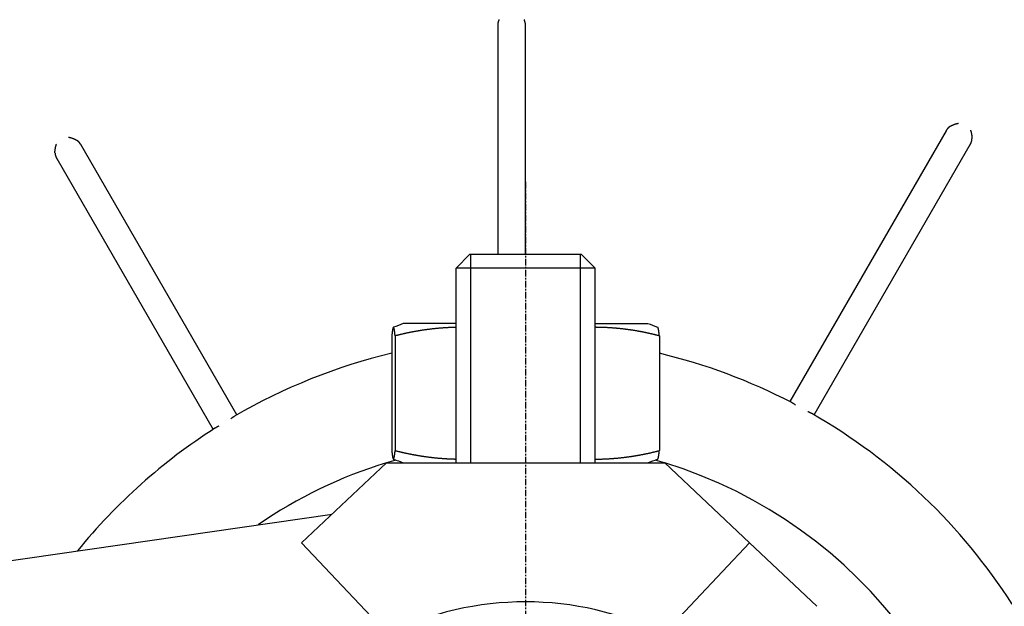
# Model space of a CAD drawing. Extents: x 553 to 1147, y -554 to 286.
# Tile 6 of 49: x 859 to 930, y -316 to -274. Entities that reach past the tile are written whole.
import ezdxf

# ---------------------------------------------------------------- set-up
doc = ezdxf.new("R2010")
doc.units = 0
doc.header["$LTSCALE"] = 2
doc.linetypes.add('CHAIN', pattern=[0.3543, 0.2362, -0.0295, 0.0591, -0.0295])
for name, color, linetype in [('AXE_DE_CONSTRUCTION__ISO_', 7, 'CHAIN'), ('ETROIT_VISIBLE__ISO_', 7, 'CONTINUOUS'), ('VISIBLE__ISO_', 7, 'CONTINUOUS')]:
    doc.layers.add(name, color=color, linetype=linetype)

msp = doc.modelspace()

# ---------------------------------------------------------------- linework, layer by layer
at = {"layer": 'AXE_DE_CONSTRUCTION__ISO_', "linetype": 'CHAIN'}
msp.add_line((895.637, -285.585), (895.637, -407.201), dxfattribs=at)
at = {"layer": 'ETROIT_VISIBLE__ISO_'}
for p, q in [((891.693, -290.782), (891.691, -305.782)), ((899.591, -305.783), (899.593, -290.783))]:
    msp.add_line(p, q, dxfattribs=at)
at = {"layer": 'VISIBLE__ISO_'}
for p, q in [((893.637, -274.341), (893.637, -290.782)), ((895.637, -290.783), (895.637, -274.341)), ((925.875, -281.907), (914.63, -301.384)), ((874.887, -302.343), (863.666, -282.907)), ((916.387, -302.343), (927.608, -282.907)), ((861.934, -283.907), (873.179, -303.384)), ((891.643, -290.782), (890.643, -291.782)), ((891.643, -290.782), (899.643, -290.783)), ((899.643, -290.783), (900.643, -291.783)), ((890.641, -305.782), (890.643, -291.782)), ((900.643, -291.783), (890.643, -291.782)), ((900.643, -291.783), (890.643, -291.782)), ((900.641, -305.783), (900.643, -291.783)), ((890.642, -295.782), (886.853, -295.782)), ((904.431, -295.784), (900.642, -295.783)), ((886.024, -296.658), (886.023, -304.904)), ((886.264, -296.658), (886.263, -304.904)), ((905.26, -296.661), (905.259, -304.907)), ((879.542, -311.535), (885.641, -305.781)), ((885.641, -305.781), (905.641, -305.784)), ((905.641, -305.784), (911.738, -311.539)), ((808.323, -320.067), (881.727, -309.474)), ((879.542, -311.535), (885.722, -318.085)), ((905.557, -318.088), (911.738, -311.539)), ((911.738, -311.539), (916.573, -316.103))]:
    msp.add_line(p, q, dxfattribs=at)
at = {"layer": 'VISIBLE__ISO_', "flags": 128}
for points in [[(926.165, -281.596), (926.186, -281.582), (926.208, -281.569), (926.231, -281.557), (926.254, -281.544), (926.278, -281.532), (926.302, -281.521), (926.327, -281.51), (926.352, -281.499), (926.377, -281.489), (926.403, -281.479), (926.429, -281.469), (926.455, -281.459), (926.481, -281.45), (926.507, -281.441), (926.534, -281.433), (926.56, -281.424), (926.586, -281.416), (926.613, -281.408), (926.639, -281.401), (926.665, -281.393), (926.69, -281.386), (926.716, -281.379), (926.741, -281.372), (926.766, -281.366)], [(862.776, -282.366), (862.8, -282.372), (862.825, -282.379), (862.851, -282.386), (862.877, -282.393), (862.903, -282.401), (862.929, -282.408), (862.955, -282.416), (862.981, -282.424), (863.008, -282.433), (863.034, -282.441), (863.06, -282.45), (863.086, -282.459), (863.113, -282.469), (863.138, -282.479), (863.164, -282.489), (863.189, -282.499), (863.214, -282.51), (863.239, -282.521), (863.263, -282.532), (863.287, -282.544), (863.31, -282.557), (863.333, -282.569), (863.355, -282.582), (863.376, -282.596)], [(927.632, -281.866), (927.638, -281.89), (927.645, -281.916), (927.652, -281.941), (927.658, -281.967), (927.665, -281.993), (927.671, -282.02), (927.677, -282.046), (927.684, -282.073), (927.69, -282.1), (927.695, -282.127), (927.701, -282.154), (927.706, -282.182), (927.711, -282.209), (927.715, -282.236), (927.719, -282.264), (927.723, -282.291), (927.726, -282.318), (927.729, -282.345), (927.731, -282.371), (927.733, -282.398), (927.734, -282.424), (927.734, -282.45), (927.734, -282.476), (927.733, -282.501)], [(861.809, -283.501), (861.808, -283.476), (861.807, -283.45), (861.808, -283.424), (861.809, -283.398), (861.81, -283.371), (861.812, -283.345), (861.815, -283.318), (861.818, -283.291), (861.822, -283.264), (861.826, -283.236), (861.83, -283.209), (861.835, -283.182), (861.84, -283.154), (861.846, -283.127), (861.852, -283.1), (861.858, -283.073), (861.864, -283.046), (861.87, -283.02), (861.876, -282.993), (861.883, -282.967), (861.89, -282.941), (861.896, -282.916), (861.903, -282.89), (861.91, -282.866)], [(915.044, -301.632), (915.034, -301.625), (915.023, -301.617), (915.012, -301.609), (915.001, -301.601), (914.99, -301.593), (914.979, -301.585), (914.967, -301.578), (914.956, -301.57), (914.944, -301.562), (914.932, -301.554), (914.92, -301.546), (914.908, -301.538), (914.897, -301.531), (914.885, -301.523), (914.873, -301.516), (914.861, -301.508), (914.849, -301.501), (914.838, -301.494), (914.826, -301.487), (914.815, -301.481), (914.803, -301.474), (914.792, -301.468), (914.781, -301.462), (914.771, -301.457)], [(916.222, -302.248), (916.212, -302.242), (916.202, -302.237), (916.191, -302.231), (916.18, -302.225), (916.169, -302.219), (916.158, -302.214), (916.147, -302.208), (916.135, -302.202), (916.123, -302.196), (916.111, -302.19), (916.099, -302.185), (916.087, -302.179), (916.075, -302.173), (916.062, -302.167), (916.05, -302.162), (916.037, -302.156), (916.024, -302.151), (916.011, -302.145), (915.999, -302.14), (915.986, -302.134), (915.973, -302.129), (915.96, -302.124), (915.947, -302.118), (915.935, -302.113)], [(874.723, -302.438), (874.713, -302.444), (874.702, -302.45), (874.692, -302.456), (874.682, -302.463), (874.671, -302.469), (874.661, -302.476), (874.65, -302.483), (874.639, -302.49), (874.628, -302.497), (874.617, -302.505), (874.606, -302.513), (874.595, -302.52), (874.584, -302.528), (874.573, -302.536), (874.562, -302.544), (874.55, -302.552), (874.539, -302.56), (874.528, -302.569), (874.517, -302.577), (874.506, -302.585), (874.495, -302.594), (874.484, -302.602), (874.473, -302.611), (874.462, -302.619)], [(873.6, -303.15), (873.588, -303.155), (873.576, -303.161), (873.564, -303.166), (873.552, -303.172), (873.54, -303.177), (873.527, -303.183), (873.514, -303.189), (873.502, -303.195), (873.489, -303.202), (873.476, -303.208), (873.464, -303.214), (873.451, -303.221), (873.438, -303.227), (873.426, -303.234), (873.414, -303.24), (873.401, -303.247), (873.389, -303.253), (873.377, -303.26), (873.366, -303.267), (873.354, -303.273), (873.343, -303.28), (873.332, -303.286), (873.322, -303.293), (873.311, -303.299)]]:
    msp.add_lwpolyline(points, dxfattribs=at)
at = {"layer": 'VISIBLE__ISO_'}
for points in [[(893.731, -273.927, 0), (893.73, -273.929, 0), (893.729, -273.932, 0), (893.727, -273.935, 0), (893.726, -273.938, 0), (893.724, -273.941, 0), (893.723, -273.944, 0), (893.722, -273.946, 0), (893.72, -273.949, 0), (893.719, -273.952, 0), (893.718, -273.955, 0), (893.716, -273.958, 0), (893.715, -273.961, 0), (893.714, -273.964, 0), (893.712, -273.967, 0), (893.711, -273.97, 0), (893.71, -273.973, 0), (893.708, -273.976, 0), (893.707, -273.979, 0), (893.706, -273.982, 0), (893.705, -273.985, 0), (893.704, -273.988, 0), (893.702, -273.991, 0), (893.701, -273.994, 0), (893.7, -273.997, 0), (893.699, -274, 0), (893.698, -274.003, 0), (893.696, -274.006, 0), (893.695, -274.009, 0), (893.694, -274.012, 0), (893.693, -274.015, 0), (893.692, -274.018, 0), (893.691, -274.021, 0), (893.69, -274.024, 0), (893.689, -274.027, 0), (893.687, -274.03, 0), (893.686, -274.033, 0), (893.685, -274.036, 0), (893.684, -274.04, 0), (893.683, -274.043, 0), (893.682, -274.046, 0), (893.681, -274.049, 0), (893.68, -274.052, 0), (893.679, -274.055, 0), (893.678, -274.058, 0), (893.677, -274.062, 0), (893.676, -274.065, 0), (893.675, -274.068, 0), (893.674, -274.071, 0), (893.673, -274.074, 0), (893.673, -274.078, 0), (893.672, -274.081, 0), (893.671, -274.084, 0), (893.67, -274.087, 0), (893.669, -274.09, 0), (893.668, -274.094, 0), (893.667, -274.097, 0), (893.666, -274.1, 0), (893.666, -274.103, 0), (893.665, -274.107, 0), (893.664, -274.11, 0), (893.663, -274.113, 0), (893.662, -274.117, 0), (893.662, -274.12, 0), (893.661, -274.123, 0), (893.66, -274.126, 0), (893.659, -274.13, 0), (893.659, -274.133, 0), (893.658, -274.136, 0), (893.657, -274.14, 0), (893.657, -274.143, 0), (893.656, -274.146, 0), (893.655, -274.15, 0), (893.655, -274.153, 0), (893.654, -274.156, 0), (893.653, -274.16, 0), (893.653, -274.163, 0), (893.652, -274.166, 0), (893.651, -274.17, 0), (893.651, -274.173, 0), (893.65, -274.176, 0), (893.65, -274.18, 0), (893.649, -274.183, 0), (893.649, -274.186, 0), (893.648, -274.19, 0), (893.648, -274.193, 0), (893.647, -274.197, 0), (893.647, -274.2, 0), (893.646, -274.203, 0), (893.646, -274.207, 0), (893.645, -274.21, 0), (893.645, -274.214, 0), (893.644, -274.217, 0), (893.644, -274.22, 0), (893.644, -274.224, 0), (893.643, -274.227, 0), (893.643, -274.231, 0), (893.642, -274.234, 0), (893.642, -274.237, 0), (893.642, -274.241, 0), (893.641, -274.244, 0), (893.641, -274.248, 0), (893.641, -274.251, 0), (893.64, -274.255, 0), (893.64, -274.258, 0), (893.64, -274.261, 0), (893.64, -274.265, 0), (893.639, -274.268, 0), (893.639, -274.272, 0), (893.639, -274.275, 0), (893.639, -274.279, 0), (893.638, -274.282, 0), (893.638, -274.286, 0), (893.638, -274.289, 0), (893.638, -274.292, 0), (893.638, -274.296, 0), (893.637, -274.299, 0), (893.637, -274.303, 0), (893.637, -274.306, 0), (893.637, -274.31, 0), (893.637, -274.313, 0), (893.637, -274.317, 0), (893.637, -274.32, 0), (893.637, -274.324, 0), (893.637, -274.327, 0), (893.637, -274.33, 0), (893.637, -274.334, 0), (893.637, -274.337, 0), (893.637, -274.341, 0)], [(895.637, -274.341, 0), (895.637, -274.337, 0), (895.637, -274.334, 0), (895.637, -274.33, 0), (895.637, -274.327, 0), (895.636, -274.324, 0), (895.636, -274.32, 0), (895.636, -274.317, 0), (895.636, -274.313, 0), (895.636, -274.31, 0), (895.636, -274.306, 0), (895.636, -274.303, 0), (895.636, -274.299, 0), (895.636, -274.296, 0), (895.635, -274.292, 0), (895.635, -274.289, 0), (895.635, -274.286, 0), (895.635, -274.282, 0), (895.635, -274.279, 0), (895.634, -274.275, 0), (895.634, -274.272, 0), (895.634, -274.268, 0), (895.634, -274.265, 0), (895.633, -274.261, 0), (895.633, -274.258, 0), (895.633, -274.255, 0), (895.633, -274.251, 0), (895.632, -274.248, 0), (895.632, -274.244, 0), (895.632, -274.241, 0), (895.631, -274.237, 0), (895.631, -274.234, 0), (895.631, -274.231, 0), (895.63, -274.227, 0), (895.63, -274.224, 0), (895.629, -274.22, 0), (895.629, -274.217, 0), (895.628, -274.214, 0), (895.628, -274.21, 0), (895.628, -274.207, 0), (895.627, -274.203, 0), (895.627, -274.2, 0), (895.626, -274.197, 0), (895.626, -274.193, 0), (895.625, -274.19, 0), (895.625, -274.186, 0), (895.624, -274.183, 0), (895.623, -274.18, 0), (895.623, -274.176, 0), (895.622, -274.173, 0), (895.622, -274.17, 0), (895.621, -274.166, 0), (895.621, -274.163, 0), (895.62, -274.16, 0), (895.619, -274.156, 0), (895.619, -274.153, 0), (895.618, -274.15, 0), (895.617, -274.146, 0), (895.617, -274.143, 0), (895.616, -274.14, 0), (895.615, -274.136, 0), (895.615, -274.133, 0), (895.614, -274.13, 0), (895.613, -274.126, 0), (895.612, -274.123, 0), (895.612, -274.12, 0), (895.611, -274.117, 0), (895.61, -274.113, 0), (895.609, -274.11, 0), (895.608, -274.107, 0), (895.608, -274.103, 0), (895.607, -274.1, 0), (895.606, -274.097, 0), (895.605, -274.094, 0), (895.604, -274.09, 0), (895.603, -274.087, 0), (895.602, -274.084, 0), (895.602, -274.081, 0), (895.601, -274.078, 0), (895.6, -274.074, 0), (895.599, -274.071, 0), (895.598, -274.068, 0), (895.597, -274.065, 0), (895.596, -274.062, 0), (895.595, -274.058, 0), (895.594, -274.055, 0), (895.593, -274.052, 0), (895.592, -274.049, 0), (895.591, -274.046, 0), (895.59, -274.043, 0), (895.589, -274.04, 0), (895.588, -274.036, 0), (895.587, -274.033, 0), (895.586, -274.03, 0), (895.585, -274.027, 0), (895.584, -274.024, 0), (895.583, -274.021, 0), (895.581, -274.018, 0), (895.58, -274.015, 0), (895.579, -274.012, 0), (895.578, -274.009, 0), (895.577, -274.006, 0), (895.576, -274.003, 0), (895.575, -274, 0), (895.573, -273.997, 0), (895.572, -273.994, 0), (895.571, -273.991, 0), (895.57, -273.988, 0), (895.569, -273.985, 0), (895.567, -273.982, 0), (895.566, -273.979, 0), (895.565, -273.976, 0), (895.564, -273.973, 0), (895.562, -273.97, 0), (895.561, -273.967, 0), (895.56, -273.964, 0), (895.558, -273.961, 0), (895.557, -273.958, 0), (895.556, -273.955, 0), (895.554, -273.952, 0), (895.553, -273.949, 0), (895.552, -273.946, 0), (895.55, -273.944, 0), (895.549, -273.941, 0), (895.548, -273.938, 0), (895.546, -273.935, 0), (895.545, -273.932, 0), (895.543, -273.929, 0), (895.542, -273.927, 0)], [(926.165, -281.596, 0), (926.162, -281.598, 0), (926.159, -281.599, 0), (926.157, -281.601, 0), (926.154, -281.603, 0), (926.152, -281.605, 0), (926.149, -281.607, 0), (926.146, -281.608, 0), (926.144, -281.61, 0), (926.141, -281.612, 0), (926.138, -281.614, 0), (926.136, -281.616, 0), (926.133, -281.618, 0), (926.131, -281.619, 0), (926.128, -281.621, 0), (926.125, -281.623, 0), (926.123, -281.625, 0), (926.12, -281.627, 0), (926.118, -281.629, 0), (926.115, -281.631, 0), (926.113, -281.633, 0), (926.11, -281.635, 0), (926.108, -281.637, 0), (926.105, -281.639, 0), (926.102, -281.641, 0), (926.1, -281.643, 0), (926.097, -281.645, 0), (926.095, -281.647, 0), (926.092, -281.649, 0), (926.09, -281.651, 0), (926.087, -281.653, 0), (926.085, -281.655, 0), (926.082, -281.657, 0), (926.08, -281.66, 0), (926.077, -281.662, 0), (926.075, -281.664, 0), (926.072, -281.666, 0), (926.07, -281.668, 0), (926.067, -281.67, 0), (926.065, -281.673, 0), (926.062, -281.675, 0), (926.06, -281.677, 0), (926.058, -281.679, 0), (926.055, -281.681, 0), (926.053, -281.684, 0), (926.05, -281.686, 0), (926.048, -281.688, 0), (926.045, -281.69, 0), (926.043, -281.693, 0), (926.041, -281.695, 0), (926.038, -281.697, 0), (926.036, -281.7, 0), (926.033, -281.702, 0), (926.031, -281.704, 0), (926.029, -281.707, 0), (926.026, -281.709, 0), (926.024, -281.712, 0), (926.022, -281.714, 0), (926.019, -281.716, 0), (926.017, -281.719, 0), (926.015, -281.721, 0), (926.012, -281.724, 0), (926.01, -281.726, 0), (926.008, -281.729, 0), (926.005, -281.731, 0), (926.003, -281.733, 0), (926.001, -281.736, 0), (925.998, -281.738, 0), (925.996, -281.741, 0), (925.994, -281.743, 0), (925.992, -281.746, 0), (925.989, -281.749, 0), (925.987, -281.751, 0), (925.985, -281.754, 0), (925.983, -281.756, 0), (925.981, -281.759, 0), (925.978, -281.761, 0), (925.976, -281.764, 0), (925.974, -281.767, 0), (925.972, -281.769, 0), (925.97, -281.772, 0), (925.967, -281.774, 0), (925.965, -281.777, 0), (925.963, -281.78, 0), (925.961, -281.782, 0), (925.959, -281.785, 0), (925.957, -281.788, 0), (925.955, -281.79, 0), (925.952, -281.793, 0), (925.95, -281.796, 0), (925.948, -281.799, 0), (925.946, -281.801, 0), (925.944, -281.804, 0), (925.942, -281.807, 0), (925.94, -281.809, 0), (925.938, -281.812, 0), (925.936, -281.815, 0), (925.934, -281.818, 0), (925.932, -281.821, 0), (925.93, -281.823, 0), (925.928, -281.826, 0), (925.926, -281.829, 0), (925.924, -281.832, 0), (925.922, -281.835, 0), (925.92, -281.837, 0), (925.918, -281.84, 0), (925.916, -281.843, 0), (925.914, -281.846, 0), (925.912, -281.849, 0), (925.91, -281.852, 0), (925.908, -281.855, 0), (925.906, -281.857, 0), (925.904, -281.86, 0), (925.903, -281.863, 0), (925.901, -281.866, 0), (925.899, -281.869, 0), (925.897, -281.872, 0), (925.895, -281.875, 0), (925.893, -281.878, 0), (925.891, -281.881, 0), (925.89, -281.884, 0), (925.888, -281.887, 0), (925.886, -281.89, 0), (925.884, -281.892, 0), (925.882, -281.895, 0), (925.881, -281.898, 0), (925.879, -281.901, 0), (925.877, -281.904, 0), (925.875, -281.907, 0)], [(863.666, -282.907, 0), (863.664, -282.904, 0), (863.662, -282.901, 0), (863.66, -282.898, 0), (863.659, -282.895, 0), (863.657, -282.892, 0), (863.655, -282.89, 0), (863.653, -282.887, 0), (863.652, -282.884, 0), (863.65, -282.881, 0), (863.648, -282.878, 0), (863.646, -282.875, 0), (863.644, -282.872, 0), (863.642, -282.869, 0), (863.641, -282.866, 0), (863.639, -282.863, 0), (863.637, -282.86, 0), (863.635, -282.857, 0), (863.633, -282.855, 0), (863.631, -282.852, 0), (863.629, -282.849, 0), (863.627, -282.846, 0), (863.625, -282.843, 0), (863.623, -282.84, 0), (863.621, -282.837, 0), (863.619, -282.835, 0), (863.617, -282.832, 0), (863.615, -282.829, 0), (863.613, -282.826, 0), (863.611, -282.823, 0), (863.609, -282.821, 0), (863.607, -282.818, 0), (863.605, -282.815, 0), (863.603, -282.812, 0), (863.601, -282.809, 0), (863.599, -282.807, 0), (863.597, -282.804, 0), (863.595, -282.801, 0), (863.593, -282.799, 0), (863.591, -282.796, 0), (863.589, -282.793, 0), (863.587, -282.79, 0), (863.585, -282.788, 0), (863.582, -282.785, 0), (863.58, -282.782, 0), (863.578, -282.78, 0), (863.576, -282.777, 0), (863.574, -282.774, 0), (863.572, -282.772, 0), (863.569, -282.769, 0), (863.567, -282.767, 0), (863.565, -282.764, 0), (863.563, -282.761, 0), (863.561, -282.759, 0), (863.558, -282.756, 0), (863.556, -282.754, 0), (863.554, -282.751, 0), (863.552, -282.749, 0), (863.549, -282.746, 0), (863.547, -282.743, 0), (863.545, -282.741, 0), (863.543, -282.738, 0), (863.54, -282.736, 0), (863.538, -282.733, 0), (863.536, -282.731, 0), (863.534, -282.729, 0), (863.531, -282.726, 0), (863.529, -282.724, 0), (863.527, -282.721, 0), (863.524, -282.719, 0), (863.522, -282.716, 0), (863.52, -282.714, 0), (863.517, -282.712, 0), (863.515, -282.709, 0), (863.513, -282.707, 0), (863.51, -282.704, 0), (863.508, -282.702, 0), (863.505, -282.7, 0), (863.503, -282.697, 0), (863.501, -282.695, 0), (863.498, -282.693, 0), (863.496, -282.69, 0), (863.493, -282.688, 0), (863.491, -282.686, 0), (863.489, -282.684, 0), (863.486, -282.681, 0), (863.484, -282.679, 0), (863.481, -282.677, 0), (863.479, -282.675, 0), (863.476, -282.673, 0), (863.474, -282.67, 0), (863.471, -282.668, 0), (863.469, -282.666, 0), (863.466, -282.664, 0), (863.464, -282.662, 0), (863.461, -282.66, 0), (863.459, -282.657, 0), (863.456, -282.655, 0), (863.454, -282.653, 0), (863.451, -282.651, 0), (863.449, -282.649, 0), (863.446, -282.647, 0), (863.444, -282.645, 0), (863.441, -282.643, 0), (863.439, -282.641, 0), (863.436, -282.639, 0), (863.434, -282.637, 0), (863.431, -282.635, 0), (863.429, -282.633, 0), (863.426, -282.631, 0), (863.423, -282.629, 0), (863.421, -282.627, 0), (863.418, -282.625, 0), (863.416, -282.623, 0), (863.413, -282.621, 0), (863.411, -282.619, 0), (863.408, -282.618, 0), (863.405, -282.616, 0), (863.403, -282.614, 0), (863.4, -282.612, 0), (863.398, -282.61, 0), (863.395, -282.608, 0), (863.392, -282.607, 0), (863.39, -282.605, 0), (863.387, -282.603, 0), (863.384, -282.601, 0), (863.382, -282.599, 0), (863.379, -282.598, 0), (863.377, -282.596, 0)], [(927.608, -282.907, 0), (927.609, -282.904, 0), (927.611, -282.901, 0), (927.613, -282.898, 0), (927.614, -282.895, 0), (927.616, -282.892, 0), (927.618, -282.889, 0), (927.619, -282.886, 0), (927.621, -282.883, 0), (927.623, -282.88, 0), (927.624, -282.877, 0), (927.626, -282.874, 0), (927.628, -282.871, 0), (927.629, -282.868, 0), (927.631, -282.865, 0), (927.632, -282.862, 0), (927.634, -282.859, 0), (927.635, -282.856, 0), (927.637, -282.853, 0), (927.638, -282.849, 0), (927.64, -282.846, 0), (927.641, -282.843, 0), (927.643, -282.84, 0), (927.644, -282.837, 0), (927.646, -282.834, 0), (927.647, -282.831, 0), (927.649, -282.828, 0), (927.65, -282.825, 0), (927.652, -282.821, 0), (927.653, -282.818, 0), (927.655, -282.815, 0), (927.656, -282.812, 0), (927.657, -282.809, 0), (927.659, -282.806, 0), (927.66, -282.803, 0), (927.661, -282.799, 0), (927.663, -282.796, 0), (927.664, -282.793, 0), (927.665, -282.79, 0), (927.667, -282.787, 0), (927.668, -282.784, 0), (927.669, -282.78, 0), (927.671, -282.777, 0), (927.672, -282.774, 0), (927.673, -282.771, 0), (927.674, -282.768, 0), (927.675, -282.765, 0), (927.677, -282.761, 0), (927.678, -282.758, 0), (927.679, -282.755, 0), (927.68, -282.752, 0), (927.681, -282.749, 0), (927.683, -282.745, 0), (927.684, -282.742, 0), (927.685, -282.739, 0), (927.686, -282.736, 0), (927.687, -282.732, 0), (927.688, -282.729, 0), (927.689, -282.726, 0), (927.69, -282.723, 0), (927.691, -282.72, 0), (927.692, -282.716, 0), (927.693, -282.713, 0), (927.694, -282.71, 0), (927.695, -282.707, 0), (927.696, -282.703, 0), (927.697, -282.7, 0), (927.698, -282.697, 0), (927.699, -282.694, 0), (927.7, -282.691, 0), (927.701, -282.687, 0), (927.702, -282.684, 0), (927.703, -282.681, 0), (927.704, -282.678, 0), (927.705, -282.674, 0), (927.706, -282.671, 0), (927.706, -282.668, 0), (927.707, -282.665, 0), (927.708, -282.661, 0), (927.709, -282.658, 0), (927.71, -282.655, 0), (927.71, -282.652, 0), (927.711, -282.649, 0), (927.712, -282.645, 0), (927.713, -282.642, 0), (927.713, -282.639, 0), (927.714, -282.636, 0), (927.715, -282.632, 0), (927.716, -282.629, 0), (927.716, -282.626, 0), (927.717, -282.623, 0), (927.718, -282.619, 0), (927.718, -282.616, 0), (927.719, -282.613, 0), (927.719, -282.61, 0), (927.72, -282.607, 0), (927.721, -282.603, 0), (927.721, -282.6, 0), (927.722, -282.597, 0), (927.722, -282.594, 0), (927.723, -282.59, 0), (927.723, -282.587, 0), (927.724, -282.584, 0), (927.724, -282.581, 0), (927.725, -282.578, 0), (927.725, -282.574, 0), (927.726, -282.571, 0), (927.726, -282.568, 0), (927.727, -282.565, 0), (927.727, -282.562, 0), (927.728, -282.558, 0), (927.728, -282.555, 0), (927.728, -282.552, 0), (927.729, -282.549, 0), (927.729, -282.546, 0), (927.729, -282.542, 0), (927.73, -282.539, 0), (927.73, -282.536, 0), (927.73, -282.533, 0), (927.731, -282.53, 0), (927.731, -282.527, 0), (927.731, -282.523, 0), (927.731, -282.52, 0), (927.732, -282.517, 0), (927.732, -282.514, 0), (927.732, -282.511, 0), (927.732, -282.508, 0), (927.732, -282.504, 0), (927.733, -282.501, 0)], [(861.809, -283.501, 0), (861.809, -283.504, 0), (861.809, -283.508, 0), (861.809, -283.511, 0), (861.809, -283.514, 0), (861.81, -283.517, 0), (861.81, -283.52, 0), (861.81, -283.523, 0), (861.81, -283.527, 0), (861.811, -283.53, 0), (861.811, -283.533, 0), (861.811, -283.536, 0), (861.812, -283.539, 0), (861.812, -283.542, 0), (861.812, -283.546, 0), (861.813, -283.549, 0), (861.813, -283.552, 0), (861.813, -283.555, 0), (861.814, -283.558, 0), (861.814, -283.562, 0), (861.814, -283.565, 0), (861.815, -283.568, 0), (861.815, -283.571, 0), (861.816, -283.574, 0), (861.816, -283.578, 0), (861.817, -283.581, 0), (861.817, -283.584, 0), (861.818, -283.587, 0), (861.818, -283.59, 0), (861.819, -283.594, 0), (861.819, -283.597, 0), (861.82, -283.6, 0), (861.821, -283.603, 0), (861.821, -283.607, 0), (861.822, -283.61, 0), (861.822, -283.613, 0), (861.823, -283.616, 0), (861.824, -283.619, 0), (861.824, -283.623, 0), (861.825, -283.626, 0), (861.826, -283.629, 0), (861.826, -283.632, 0), (861.827, -283.636, 0), (861.828, -283.639, 0), (861.829, -283.642, 0), (861.829, -283.645, 0), (861.83, -283.649, 0), (861.831, -283.652, 0), (861.832, -283.655, 0), (861.832, -283.658, 0), (861.833, -283.661, 0), (861.834, -283.665, 0), (861.835, -283.668, 0), (861.836, -283.671, 0), (861.837, -283.674, 0), (861.837, -283.678, 0), (861.838, -283.681, 0), (861.839, -283.684, 0), (861.84, -283.687, 0), (861.841, -283.691, 0), (861.842, -283.694, 0), (861.843, -283.697, 0), (861.844, -283.7, 0), (861.845, -283.703, 0), (861.846, -283.707, 0), (861.847, -283.71, 0), (861.848, -283.713, 0), (861.849, -283.716, 0), (861.85, -283.72, 0), (861.851, -283.723, 0), (861.852, -283.726, 0), (861.853, -283.729, 0), (861.854, -283.732, 0), (861.855, -283.736, 0), (861.856, -283.739, 0), (861.858, -283.742, 0), (861.859, -283.745, 0), (861.86, -283.749, 0), (861.861, -283.752, 0), (861.862, -283.755, 0), (861.863, -283.758, 0), (861.865, -283.761, 0), (861.866, -283.765, 0), (861.867, -283.768, 0), (861.868, -283.771, 0), (861.869, -283.774, 0), (861.871, -283.777, 0), (861.872, -283.78, 0), (861.873, -283.784, 0), (861.874, -283.787, 0), (861.876, -283.79, 0), (861.877, -283.793, 0), (861.878, -283.796, 0), (861.88, -283.799, 0), (861.881, -283.803, 0), (861.882, -283.806, 0), (861.884, -283.809, 0), (861.885, -283.812, 0), (861.887, -283.815, 0), (861.888, -283.818, 0), (861.889, -283.821, 0), (861.891, -283.825, 0), (861.892, -283.828, 0), (861.894, -283.831, 0), (861.895, -283.834, 0), (861.897, -283.837, 0), (861.898, -283.84, 0), (861.9, -283.843, 0), (861.901, -283.846, 0), (861.903, -283.849, 0), (861.904, -283.853, 0), (861.906, -283.856, 0), (861.907, -283.859, 0), (861.909, -283.862, 0), (861.91, -283.865, 0), (861.912, -283.868, 0), (861.914, -283.871, 0), (861.915, -283.874, 0), (861.917, -283.877, 0), (861.919, -283.88, 0), (861.92, -283.883, 0), (861.922, -283.886, 0), (861.923, -283.889, 0), (861.925, -283.892, 0), (861.927, -283.895, 0), (861.929, -283.898, 0), (861.93, -283.901, 0), (861.932, -283.904, 0), (861.934, -283.907, 0)], [(886.264, -296.658, 0), (886.263, -296.639, 0), (886.261, -296.621, 0), (886.259, -296.602, 0), (886.257, -296.584, 0), (886.255, -296.566, 0), (886.253, -296.549, 0), (886.251, -296.532, 0), (886.25, -296.515, 0), (886.248, -296.498, 0), (886.246, -296.482, 0), (886.244, -296.466, 0), (886.242, -296.45, 0), (886.24, -296.434, 0), (886.238, -296.419, 0), (886.237, -296.404, 0), (886.235, -296.39, 0), (886.233, -296.375, 0), (886.231, -296.362, 0), (886.229, -296.348, 0), (886.227, -296.334, 0), (886.225, -296.321, 0), (886.224, -296.309, 0), (886.222, -296.296, 0), (886.22, -296.284, 0), (886.218, -296.272, 0), (886.216, -296.26, 0), (886.214, -296.249, 0), (886.212, -296.238, 0), (886.21, -296.227, 0), (886.209, -296.217, 0), (886.207, -296.207, 0), (886.205, -296.197, 0), (886.203, -296.188, 0), (886.201, -296.179, 0), (886.199, -296.17, 0), (886.197, -296.161, 0), (886.195, -296.153, 0), (886.193, -296.145, 0), (886.192, -296.137, 0), (886.19, -296.13, 0), (886.188, -296.123, 0), (886.186, -296.116, 0), (886.184, -296.109, 0), (886.182, -296.103, 0), (886.18, -296.097, 0), (886.178, -296.092, 0), (886.176, -296.086, 0), (886.175, -296.081, 0), (886.173, -296.077, 0), (886.171, -296.072, 0), (886.169, -296.068, 0), (886.167, -296.065, 0), (886.165, -296.061, 0), (886.163, -296.058, 0), (886.161, -296.055, 0), (886.159, -296.052, 0), (886.158, -296.05, 0), (886.156, -296.048, 0), (886.154, -296.047, 0), (886.152, -296.045, 0), (886.15, -296.044, 0), (886.148, -296.043, 0), (886.146, -296.043, 0), (886.144, -296.043, 0), (886.142, -296.043, 0), (886.14, -296.043, 0), (886.139, -296.044, 0), (886.137, -296.045, 0), (886.135, -296.047, 0), (886.133, -296.048, 0), (886.131, -296.05, 0), (886.129, -296.052, 0), (886.127, -296.055, 0), (886.125, -296.058, 0), (886.123, -296.061, 0), (886.122, -296.065, 0), (886.12, -296.068, 0), (886.118, -296.072, 0), (886.116, -296.077, 0), (886.114, -296.081, 0), (886.112, -296.086, 0), (886.11, -296.092, 0), (886.108, -296.097, 0), (886.106, -296.103, 0), (886.105, -296.109, 0), (886.103, -296.116, 0), (886.101, -296.123, 0), (886.099, -296.13, 0), (886.097, -296.137, 0), (886.095, -296.145, 0), (886.093, -296.153, 0), (886.091, -296.161, 0), (886.089, -296.17, 0), (886.088, -296.179, 0), (886.086, -296.188, 0), (886.084, -296.197, 0), (886.082, -296.207, 0), (886.08, -296.217, 0), (886.078, -296.227, 0), (886.076, -296.238, 0), (886.074, -296.249, 0), (886.072, -296.26, 0), (886.071, -296.272, 0), (886.069, -296.284, 0), (886.067, -296.296, 0), (886.065, -296.309, 0), (886.063, -296.321, 0), (886.061, -296.334, 0), (886.059, -296.348, 0), (886.057, -296.361, 0), (886.056, -296.375, 0), (886.054, -296.39, 0), (886.052, -296.404, 0), (886.05, -296.419, 0), (886.048, -296.434, 0), (886.046, -296.45, 0), (886.044, -296.466, 0), (886.043, -296.482, 0), (886.041, -296.498, 0), (886.039, -296.515, 0), (886.037, -296.532, 0), (886.035, -296.549, 0), (886.033, -296.566, 0), (886.031, -296.584, 0), (886.03, -296.602, 0), (886.028, -296.621, 0), (886.026, -296.639, 0), (886.024, -296.658, 0)], [(890.642, -296.048, 0), (890.607, -296.049, 0), (890.573, -296.05, 0), (890.538, -296.051, 0), (890.504, -296.052, 0), (890.469, -296.053, 0), (890.435, -296.054, 0), (890.4, -296.055, 0), (890.366, -296.056, 0), (890.331, -296.058, 0), (890.297, -296.059, 0), (890.262, -296.061, 0), (890.228, -296.062, 0), (890.194, -296.064, 0), (890.159, -296.065, 0), (890.125, -296.067, 0), (890.09, -296.069, 0), (890.056, -296.071, 0), (890.021, -296.072, 0), (889.987, -296.074, 0), (889.952, -296.076, 0), (889.918, -296.078, 0), (889.883, -296.081, 0), (889.849, -296.083, 0), (889.814, -296.085, 0), (889.78, -296.087, 0), (889.745, -296.09, 0), (889.711, -296.092, 0), (889.677, -296.095, 0), (889.642, -296.097, 0), (889.608, -296.1, 0), (889.573, -296.102, 0), (889.539, -296.105, 0), (889.504, -296.108, 0), (889.47, -296.111, 0), (889.436, -296.114, 0), (889.401, -296.117, 0), (889.367, -296.12, 0), (889.332, -296.123, 0), (889.298, -296.126, 0), (889.264, -296.129, 0), (889.229, -296.133, 0), (889.195, -296.136, 0), (889.16, -296.14, 0), (889.126, -296.143, 0), (889.092, -296.147, 0), (889.057, -296.15, 0), (889.023, -296.154, 0), (888.989, -296.158, 0), (888.954, -296.162, 0), (888.92, -296.165, 0), (888.885, -296.169, 0), (888.851, -296.173, 0), (888.817, -296.177, 0), (888.782, -296.182, 0), (888.748, -296.186, 0), (888.714, -296.19, 0), (888.68, -296.194, 0), (888.645, -296.199, 0), (888.611, -296.203, 0), (888.577, -296.208, 0), (888.542, -296.212, 0), (888.508, -296.217, 0), (888.474, -296.221, 0), (888.44, -296.226, 0), (888.405, -296.231, 0), (888.371, -296.236, 0), (888.337, -296.241, 0), (888.303, -296.246, 0), (888.268, -296.251, 0), (888.234, -296.256, 0), (888.2, -296.261, 0), (888.166, -296.266, 0), (888.132, -296.272, 0), (888.097, -296.277, 0), (888.063, -296.282, 0), (888.029, -296.288, 0), (887.995, -296.293, 0), (887.961, -296.299, 0), (887.926, -296.305, 0), (887.892, -296.311, 0), (887.858, -296.316, 0), (887.824, -296.322, 0), (887.79, -296.328, 0), (887.756, -296.334, 0), (887.722, -296.34, 0), (887.688, -296.346, 0), (887.654, -296.352, 0), (887.619, -296.359, 0), (887.585, -296.365, 0), (887.551, -296.371, 0), (887.517, -296.378, 0), (887.483, -296.384, 0), (887.449, -296.391, 0), (887.415, -296.397, 0), (887.381, -296.404, 0), (887.347, -296.411, 0), (887.313, -296.418, 0), (887.279, -296.424, 0), (887.245, -296.431, 0), (887.211, -296.438, 0), (887.177, -296.445, 0), (887.143, -296.452, 0), (887.109, -296.46, 0), (887.075, -296.467, 0), (887.042, -296.474, 0), (887.008, -296.481, 0), (886.974, -296.489, 0), (886.94, -296.496, 0), (886.906, -296.504, 0), (886.872, -296.511, 0), (886.838, -296.519, 0), (886.804, -296.527, 0), (886.771, -296.535, 0), (886.737, -296.542, 0), (886.703, -296.55, 0), (886.669, -296.558, 0), (886.635, -296.566, 0), (886.602, -296.574, 0), (886.568, -296.582, 0), (886.534, -296.591, 0), (886.5, -296.599, 0), (886.467, -296.607, 0), (886.433, -296.616, 0), (886.399, -296.624, 0), (886.365, -296.633, 0), (886.332, -296.641, 0), (886.298, -296.65, 0), (886.264, -296.658, 0)], [(905.26, -296.661, 0), (905.224, -296.651, 0), (905.189, -296.642, 0), (905.153, -296.633, 0), (905.118, -296.624, 0), (905.082, -296.615, 0), (905.047, -296.606, 0), (905.011, -296.597, 0), (904.976, -296.588, 0), (904.94, -296.579, 0), (904.904, -296.57, 0), (904.869, -296.561, 0), (904.833, -296.553, 0), (904.798, -296.544, 0), (904.762, -296.536, 0), (904.726, -296.527, 0), (904.691, -296.519, 0), (904.655, -296.511, 0), (904.619, -296.503, 0), (904.583, -296.494, 0), (904.548, -296.486, 0), (904.512, -296.478, 0), (904.476, -296.471, 0), (904.44, -296.463, 0), (904.405, -296.455, 0), (904.369, -296.447, 0), (904.333, -296.44, 0), (904.297, -296.432, 0), (904.261, -296.425, 0), (904.226, -296.417, 0), (904.19, -296.41, 0), (904.154, -296.403, 0), (904.118, -296.395, 0), (904.082, -296.388, 0), (904.046, -296.381, 0), (904.01, -296.374, 0), (903.974, -296.367, 0), (903.939, -296.361, 0), (903.903, -296.354, 0), (903.867, -296.347, 0), (903.831, -296.341, 0), (903.795, -296.334, 0), (903.759, -296.328, 0), (903.723, -296.321, 0), (903.687, -296.315, 0), (903.651, -296.309, 0), (903.615, -296.303, 0), (903.579, -296.296, 0), (903.543, -296.29, 0), (903.507, -296.285, 0), (903.471, -296.279, 0), (903.435, -296.273, 0), (903.399, -296.267, 0), (903.363, -296.261, 0), (903.327, -296.256, 0), (903.29, -296.25, 0), (903.254, -296.245, 0), (903.218, -296.24, 0), (903.182, -296.234, 0), (903.146, -296.229, 0), (903.11, -296.224, 0), (903.074, -296.219, 0), (903.038, -296.214, 0), (903.002, -296.209, 0), (902.965, -296.204, 0), (902.929, -296.199, 0), (902.893, -296.194, 0), (902.857, -296.19, 0), (902.821, -296.185, 0), (902.785, -296.181, 0), (902.748, -296.176, 0), (902.712, -296.172, 0), (902.676, -296.168, 0), (902.64, -296.164, 0), (902.604, -296.159, 0), (902.567, -296.155, 0), (902.531, -296.151, 0), (902.495, -296.147, 0), (902.459, -296.144, 0), (902.422, -296.14, 0), (902.386, -296.136, 0), (902.35, -296.133, 0), (902.314, -296.129, 0), (902.277, -296.125, 0), (902.241, -296.122, 0), (902.205, -296.119, 0), (902.169, -296.115, 0), (902.132, -296.112, 0), (902.096, -296.109, 0), (902.06, -296.106, 0), (902.023, -296.103, 0), (901.987, -296.1, 0), (901.951, -296.097, 0), (901.915, -296.095, 0), (901.878, -296.092, 0), (901.842, -296.089, 0), (901.806, -296.087, 0), (901.769, -296.085, 0), (901.733, -296.082, 0), (901.697, -296.08, 0), (901.66, -296.078, 0), (901.624, -296.075, 0), (901.588, -296.073, 0), (901.551, -296.071, 0), (901.515, -296.069, 0), (901.479, -296.068, 0), (901.442, -296.066, 0), (901.406, -296.064, 0), (901.369, -296.062, 0), (901.333, -296.061, 0), (901.297, -296.059, 0), (901.26, -296.058, 0), (901.224, -296.056, 0), (901.188, -296.055, 0), (901.151, -296.054, 0), (901.115, -296.053, 0), (901.079, -296.052, 0), (901.042, -296.051, 0), (901.006, -296.05, 0), (900.969, -296.049, 0), (900.933, -296.048, 0), (900.897, -296.048, 0), (900.86, -296.047, 0), (900.824, -296.046, 0), (900.788, -296.046, 0), (900.751, -296.046, 0), (900.715, -296.045, 0), (900.678, -296.045, 0), (900.642, -296.045, 0)], [(905.26, -296.661, 0), (905.259, -296.652, 0), (905.258, -296.643, 0), (905.257, -296.634, 0), (905.256, -296.625, 0), (905.255, -296.616, 0), (905.255, -296.607, 0), (905.254, -296.598, 0), (905.253, -296.589, 0), (905.252, -296.581, 0), (905.251, -296.572, 0), (905.25, -296.564, 0), (905.249, -296.555, 0), (905.248, -296.547, 0), (905.247, -296.539, 0), (905.247, -296.53, 0), (905.246, -296.522, 0), (905.245, -296.514, 0), (905.244, -296.506, 0), (905.243, -296.498, 0), (905.242, -296.49, 0), (905.241, -296.482, 0), (905.24, -296.475, 0), (905.239, -296.467, 0), (905.238, -296.459, 0), (905.238, -296.452, 0), (905.237, -296.444, 0), (905.236, -296.437, 0), (905.235, -296.43, 0), (905.234, -296.422, 0), (905.233, -296.415, 0), (905.232, -296.408, 0), (905.231, -296.401, 0), (905.23, -296.394, 0), (905.229, -296.387, 0), (905.229, -296.38, 0), (905.228, -296.373, 0), (905.227, -296.367, 0), (905.226, -296.36, 0), (905.225, -296.353, 0), (905.224, -296.347, 0), (905.223, -296.34, 0), (905.222, -296.334, 0), (905.221, -296.328, 0), (905.22, -296.322, 0), (905.22, -296.315, 0), (905.219, -296.309, 0), (905.218, -296.303, 0), (905.217, -296.297, 0), (905.216, -296.291, 0), (905.215, -296.286, 0), (905.214, -296.28, 0), (905.213, -296.274, 0), (905.212, -296.269, 0), (905.211, -296.263, 0), (905.211, -296.258, 0), (905.21, -296.252, 0), (905.209, -296.247, 0), (905.208, -296.242, 0), (905.207, -296.236, 0), (905.206, -296.231, 0), (905.205, -296.226, 0), (905.204, -296.221, 0), (905.203, -296.216, 0), (905.202, -296.211, 0), (905.202, -296.207, 0), (905.201, -296.202, 0), (905.2, -296.197, 0), (905.199, -296.193, 0), (905.198, -296.188, 0), (905.197, -296.184, 0), (905.196, -296.179, 0), (905.195, -296.175, 0), (905.194, -296.171, 0), (905.193, -296.167, 0), (905.192, -296.163, 0), (905.192, -296.159, 0), (905.191, -296.155, 0), (905.19, -296.151, 0), (905.189, -296.147, 0), (905.188, -296.143, 0), (905.187, -296.14, 0), (905.186, -296.136, 0), (905.185, -296.133, 0), (905.184, -296.129, 0), (905.183, -296.126, 0), (905.183, -296.122, 0), (905.182, -296.119, 0), (905.181, -296.116, 0), (905.18, -296.113, 0), (905.179, -296.11, 0), (905.178, -296.107, 0), (905.177, -296.104, 0), (905.176, -296.101, 0), (905.175, -296.098, 0), (905.174, -296.096, 0), (905.173, -296.093, 0), (905.173, -296.091, 0), (905.172, -296.088, 0), (905.171, -296.086, 0), (905.17, -296.083, 0), (905.169, -296.081, 0), (905.168, -296.079, 0), (905.167, -296.077, 0), (905.166, -296.075, 0), (905.165, -296.073, 0), (905.164, -296.071, 0), (905.163, -296.069, 0), (905.162, -296.067, 0), (905.162, -296.065, 0), (905.161, -296.064, 0), (905.16, -296.062, 0), (905.159, -296.061, 0), (905.158, -296.059, 0), (905.157, -296.058, 0), (905.156, -296.057, 0), (905.155, -296.055, 0), (905.154, -296.054, 0), (905.153, -296.053, 0), (905.152, -296.052, 0), (905.152, -296.051, 0), (905.151, -296.05, 0), (905.15, -296.049, 0), (905.149, -296.049, 0), (905.148, -296.048, 0), (905.147, -296.047, 0), (905.146, -296.047, 0), (905.145, -296.046, 0), (905.144, -296.046, 0)], [(886.023, -304.904, 0), (886.025, -304.923, 0), (886.027, -304.942, 0), (886.028, -304.961, 0), (886.03, -304.979, 0), (886.032, -304.996, 0), (886.034, -305.014, 0), (886.036, -305.031, 0), (886.038, -305.048, 0), (886.04, -305.065, 0), (886.041, -305.081, 0), (886.043, -305.097, 0), (886.045, -305.113, 0), (886.047, -305.128, 0), (886.049, -305.144, 0), (886.051, -305.159, 0), (886.053, -305.173, 0), (886.054, -305.187, 0), (886.056, -305.201, 0), (886.058, -305.215, 0), (886.06, -305.228, 0), (886.062, -305.241, 0), (886.064, -305.254, 0), (886.066, -305.267, 0), (886.068, -305.279, 0), (886.069, -305.291, 0), (886.071, -305.302, 0), (886.073, -305.314, 0), (886.075, -305.325, 0), (886.077, -305.335, 0), (886.079, -305.346, 0), (886.081, -305.356, 0), (886.083, -305.366, 0), (886.084, -305.375, 0), (886.086, -305.384, 0), (886.088, -305.393, 0), (886.09, -305.402, 0), (886.092, -305.41, 0), (886.094, -305.418, 0), (886.096, -305.426, 0), (886.098, -305.433, 0), (886.1, -305.44, 0), (886.101, -305.447, 0), (886.103, -305.454, 0), (886.105, -305.46, 0), (886.107, -305.466, 0), (886.109, -305.471, 0), (886.111, -305.476, 0), (886.113, -305.481, 0), (886.115, -305.486, 0), (886.117, -305.49, 0), (886.118, -305.495, 0), (886.12, -305.498, 0), (886.122, -305.502, 0), (886.124, -305.505, 0), (886.126, -305.508, 0), (886.128, -305.51, 0), (886.13, -305.513, 0), (886.132, -305.515, 0), (886.134, -305.516, 0), (886.135, -305.518, 0), (886.137, -305.519, 0), (886.139, -305.519, 0), (886.141, -305.52, 0), (886.143, -305.52, 0), (886.145, -305.52, 0), (886.147, -305.519, 0), (886.149, -305.519, 0), (886.151, -305.518, 0), (886.153, -305.516, 0), (886.154, -305.515, 0), (886.156, -305.513, 0), (886.158, -305.51, 0), (886.16, -305.508, 0), (886.162, -305.505, 0), (886.164, -305.502, 0), (886.166, -305.498, 0), (886.168, -305.495, 0), (886.17, -305.49, 0), (886.171, -305.486, 0), (886.173, -305.481, 0), (886.175, -305.476, 0), (886.177, -305.471, 0), (886.179, -305.466, 0), (886.181, -305.46, 0), (886.183, -305.454, 0), (886.185, -305.447, 0), (886.187, -305.44, 0), (886.188, -305.433, 0), (886.19, -305.426, 0), (886.192, -305.418, 0), (886.194, -305.41, 0), (886.196, -305.402, 0), (886.198, -305.393, 0), (886.2, -305.384, 0), (886.202, -305.375, 0), (886.204, -305.366, 0), (886.205, -305.356, 0), (886.207, -305.346, 0), (886.209, -305.335, 0), (886.211, -305.325, 0), (886.213, -305.314, 0), (886.215, -305.302, 0), (886.217, -305.291, 0), (886.219, -305.279, 0), (886.221, -305.267, 0), (886.222, -305.254, 0), (886.224, -305.241, 0), (886.226, -305.228, 0), (886.228, -305.215, 0), (886.23, -305.201, 0), (886.232, -305.187, 0), (886.234, -305.173, 0), (886.235, -305.159, 0), (886.237, -305.144, 0), (886.239, -305.129, 0), (886.241, -305.113, 0), (886.243, -305.097, 0), (886.245, -305.081, 0), (886.247, -305.065, 0), (886.249, -305.048, 0), (886.25, -305.031, 0), (886.252, -305.014, 0), (886.254, -304.996, 0), (886.256, -304.979, 0), (886.258, -304.961, 0), (886.26, -304.942, 0), (886.262, -304.923, 0), (886.263, -304.904, 0)], [(886.263, -304.904, 0), (886.297, -304.913, 0), (886.331, -304.922, 0), (886.364, -304.93, 0), (886.398, -304.939, 0), (886.432, -304.947, 0), (886.466, -304.956, 0), (886.499, -304.964, 0), (886.533, -304.972, 0), (886.567, -304.98, 0), (886.601, -304.989, 0), (886.634, -304.997, 0), (886.668, -305.005, 0), (886.702, -305.013, 0), (886.736, -305.021, 0), (886.769, -305.028, 0), (886.803, -305.036, 0), (886.837, -305.044, 0), (886.871, -305.052, 0), (886.905, -305.059, 0), (886.939, -305.067, 0), (886.973, -305.074, 0), (887.007, -305.082, 0), (887.04, -305.089, 0), (887.074, -305.096, 0), (887.108, -305.104, 0), (887.142, -305.111, 0), (887.176, -305.118, 0), (887.21, -305.125, 0), (887.244, -305.132, 0), (887.278, -305.139, 0), (887.312, -305.146, 0), (887.346, -305.152, 0), (887.38, -305.159, 0), (887.414, -305.166, 0), (887.448, -305.172, 0), (887.482, -305.179, 0), (887.516, -305.185, 0), (887.55, -305.192, 0), (887.584, -305.198, 0), (887.618, -305.205, 0), (887.652, -305.211, 0), (887.687, -305.217, 0), (887.721, -305.223, 0), (887.755, -305.229, 0), (887.789, -305.235, 0), (887.823, -305.241, 0), (887.857, -305.247, 0), (887.891, -305.253, 0), (887.925, -305.259, 0), (887.96, -305.264, 0), (887.994, -305.27, 0), (888.028, -305.275, 0), (888.062, -305.281, 0), (888.096, -305.286, 0), (888.13, -305.292, 0), (888.165, -305.297, 0), (888.199, -305.302, 0), (888.233, -305.307, 0), (888.267, -305.313, 0), (888.301, -305.318, 0), (888.336, -305.323, 0), (888.37, -305.328, 0), (888.404, -305.332, 0), (888.438, -305.337, 0), (888.473, -305.342, 0), (888.507, -305.347, 0), (888.541, -305.351, 0), (888.576, -305.356, 0), (888.61, -305.36, 0), (888.644, -305.365, 0), (888.678, -305.369, 0), (888.713, -305.374, 0), (888.747, -305.378, 0), (888.781, -305.382, 0), (888.816, -305.386, 0), (888.85, -305.39, 0), (888.884, -305.394, 0), (888.919, -305.398, 0), (888.953, -305.402, 0), (888.987, -305.406, 0), (889.022, -305.41, 0), (889.056, -305.413, 0), (889.09, -305.417, 0), (889.125, -305.421, 0), (889.159, -305.424, 0), (889.194, -305.427, 0), (889.228, -305.431, 0), (889.262, -305.434, 0), (889.297, -305.437, 0), (889.331, -305.441, 0), (889.366, -305.444, 0), (889.4, -305.447, 0), (889.434, -305.45, 0), (889.469, -305.453, 0), (889.503, -305.456, 0), (889.538, -305.458, 0), (889.572, -305.461, 0), (889.606, -305.464, 0), (889.641, -305.467, 0), (889.675, -305.469, 0), (889.71, -305.472, 0), (889.744, -305.474, 0), (889.779, -305.476, 0), (889.813, -305.479, 0), (889.848, -305.481, 0), (889.882, -305.483, 0), (889.917, -305.485, 0), (889.951, -305.487, 0), (889.985, -305.489, 0), (890.02, -305.491, 0), (890.054, -305.493, 0), (890.089, -305.495, 0), (890.123, -305.497, 0), (890.158, -305.499, 0), (890.192, -305.5, 0), (890.227, -305.502, 0), (890.261, -305.503, 0), (890.296, -305.505, 0), (890.33, -305.506, 0), (890.365, -305.507, 0), (890.399, -305.509, 0), (890.434, -305.51, 0), (890.468, -305.511, 0), (890.503, -305.512, 0), (890.537, -305.513, 0), (890.572, -305.514, 0), (890.606, -305.515, 0), (890.641, -305.516, 0)], [(900.641, -305.522, 0), (900.677, -305.522, 0), (900.714, -305.521, 0), (900.75, -305.521, 0), (900.786, -305.521, 0), (900.823, -305.52, 0), (900.859, -305.52, 0), (900.895, -305.519, 0), (900.932, -305.518, 0), (900.968, -305.518, 0), (901.005, -305.517, 0), (901.041, -305.516, 0), (901.077, -305.515, 0), (901.114, -305.514, 0), (901.15, -305.513, 0), (901.186, -305.511, 0), (901.223, -305.51, 0), (901.259, -305.509, 0), (901.296, -305.507, 0), (901.332, -305.506, 0), (901.368, -305.504, 0), (901.405, -305.503, 0), (901.441, -305.501, 0), (901.477, -305.499, 0), (901.514, -305.497, 0), (901.55, -305.495, 0), (901.586, -305.493, 0), (901.623, -305.491, 0), (901.659, -305.489, 0), (901.695, -305.487, 0), (901.732, -305.485, 0), (901.768, -305.482, 0), (901.804, -305.48, 0), (901.841, -305.477, 0), (901.877, -305.475, 0), (901.913, -305.472, 0), (901.95, -305.469, 0), (901.986, -305.467, 0), (902.022, -305.464, 0), (902.059, -305.461, 0), (902.095, -305.458, 0), (902.131, -305.455, 0), (902.167, -305.451, 0), (902.204, -305.448, 0), (902.24, -305.445, 0), (902.276, -305.441, 0), (902.313, -305.438, 0), (902.349, -305.434, 0), (902.385, -305.431, 0), (902.421, -305.427, 0), (902.458, -305.423, 0), (902.494, -305.42, 0), (902.53, -305.416, 0), (902.566, -305.412, 0), (902.602, -305.408, 0), (902.639, -305.404, 0), (902.675, -305.399, 0), (902.711, -305.395, 0), (902.747, -305.391, 0), (902.783, -305.386, 0), (902.82, -305.382, 0), (902.856, -305.377, 0), (902.892, -305.373, 0), (902.928, -305.368, 0), (902.964, -305.363, 0), (903, -305.358, 0), (903.037, -305.353, 0), (903.073, -305.348, 0), (903.109, -305.343, 0), (903.145, -305.338, 0), (903.181, -305.333, 0), (903.217, -305.328, 0), (903.253, -305.322, 0), (903.289, -305.317, 0), (903.325, -305.311, 0), (903.361, -305.306, 0), (903.398, -305.3, 0), (903.434, -305.294, 0), (903.47, -305.289, 0), (903.506, -305.283, 0), (903.542, -305.277, 0), (903.578, -305.271, 0), (903.614, -305.265, 0), (903.65, -305.259, 0), (903.686, -305.252, 0), (903.722, -305.246, 0), (903.758, -305.24, 0), (903.794, -305.233, 0), (903.83, -305.227, 0), (903.866, -305.22, 0), (903.902, -305.213, 0), (903.937, -305.207, 0), (903.973, -305.2, 0), (904.009, -305.193, 0), (904.045, -305.186, 0), (904.081, -305.179, 0), (904.117, -305.172, 0), (904.153, -305.165, 0), (904.189, -305.158, 0), (904.224, -305.15, 0), (904.26, -305.143, 0), (904.296, -305.135, 0), (904.332, -305.128, 0), (904.368, -305.12, 0), (904.404, -305.113, 0), (904.439, -305.105, 0), (904.475, -305.097, 0), (904.511, -305.089, 0), (904.547, -305.081, 0), (904.582, -305.073, 0), (904.618, -305.065, 0), (904.654, -305.057, 0), (904.689, -305.049, 0), (904.725, -305.04, 0), (904.761, -305.032, 0), (904.796, -305.023, 0), (904.832, -305.015, 0), (904.868, -305.006, 0), (904.903, -304.998, 0), (904.939, -304.989, 0), (904.975, -304.98, 0), (905.01, -304.971, 0), (905.046, -304.962, 0), (905.081, -304.953, 0), (905.117, -304.944, 0), (905.152, -304.935, 0), (905.188, -304.926, 0), (905.223, -304.916, 0), (905.259, -304.907, 0)], [(905.143, -305.522, 0), (905.144, -305.521, 0), (905.145, -305.521, 0), (905.146, -305.52, 0), (905.147, -305.52, 0), (905.148, -305.519, 0), (905.149, -305.518, 0), (905.149, -305.517, 0), (905.15, -305.517, 0), (905.151, -305.516, 0), (905.152, -305.515, 0), (905.153, -305.514, 0), (905.154, -305.512, 0), (905.155, -305.511, 0), (905.156, -305.51, 0), (905.157, -305.508, 0), (905.158, -305.507, 0), (905.159, -305.506, 0), (905.159, -305.504, 0), (905.16, -305.502, 0), (905.161, -305.501, 0), (905.162, -305.499, 0), (905.163, -305.497, 0), (905.164, -305.495, 0), (905.165, -305.493, 0), (905.166, -305.491, 0), (905.167, -305.489, 0), (905.168, -305.487, 0), (905.169, -305.484, 0), (905.169, -305.482, 0), (905.17, -305.48, 0), (905.171, -305.477, 0), (905.172, -305.475, 0), (905.173, -305.472, 0), (905.174, -305.469, 0), (905.175, -305.467, 0), (905.176, -305.464, 0), (905.177, -305.461, 0), (905.178, -305.458, 0), (905.179, -305.455, 0), (905.179, -305.452, 0), (905.18, -305.449, 0), (905.181, -305.445, 0), (905.182, -305.442, 0), (905.183, -305.439, 0), (905.184, -305.435, 0), (905.185, -305.432, 0), (905.186, -305.428, 0), (905.187, -305.424, 0), (905.188, -305.421, 0), (905.189, -305.417, 0), (905.189, -305.413, 0), (905.19, -305.409, 0), (905.191, -305.405, 0), (905.192, -305.401, 0), (905.193, -305.397, 0), (905.194, -305.393, 0), (905.195, -305.388, 0), (905.196, -305.384, 0), (905.197, -305.379, 0), (905.198, -305.375, 0), (905.199, -305.37, 0), (905.199, -305.366, 0), (905.2, -305.361, 0), (905.201, -305.356, 0), (905.202, -305.351, 0), (905.203, -305.346, 0), (905.204, -305.341, 0), (905.205, -305.336, 0), (905.206, -305.331, 0), (905.207, -305.326, 0), (905.208, -305.321, 0), (905.209, -305.316, 0), (905.209, -305.31, 0), (905.21, -305.305, 0), (905.211, -305.299, 0), (905.212, -305.293, 0), (905.213, -305.288, 0), (905.214, -305.282, 0), (905.215, -305.276, 0), (905.216, -305.27, 0), (905.217, -305.264, 0), (905.218, -305.258, 0), (905.218, -305.252, 0), (905.219, -305.246, 0), (905.22, -305.24, 0), (905.221, -305.234, 0), (905.222, -305.227, 0), (905.223, -305.221, 0), (905.224, -305.214, 0), (905.225, -305.208, 0), (905.226, -305.201, 0), (905.227, -305.194, 0), (905.227, -305.188, 0), (905.228, -305.181, 0), (905.229, -305.174, 0), (905.23, -305.167, 0), (905.231, -305.16, 0), (905.232, -305.153, 0), (905.233, -305.145, 0), (905.234, -305.138, 0), (905.235, -305.131, 0), (905.236, -305.123, 0), (905.236, -305.116, 0), (905.237, -305.108, 0), (905.238, -305.101, 0), (905.239, -305.093, 0), (905.24, -305.085, 0), (905.241, -305.078, 0), (905.242, -305.07, 0), (905.243, -305.062, 0), (905.244, -305.054, 0), (905.245, -305.046, 0), (905.245, -305.037, 0), (905.246, -305.029, 0), (905.247, -305.021, 0), (905.248, -305.013, 0), (905.249, -305.004, 0), (905.25, -304.996, 0), (905.251, -304.987, 0), (905.252, -304.978, 0), (905.253, -304.97, 0), (905.253, -304.961, 0), (905.254, -304.952, 0), (905.255, -304.943, 0), (905.256, -304.934, 0), (905.257, -304.925, 0), (905.258, -304.916, 0), (905.259, -304.907, 0)]]:
    msp.add_polyline3d(points, dxfattribs=at)
for centre, radius, start, end in [((895.639, -320.783), 26.5, 109.36276, 111.00553), ((895.639, -320.783), 26.5, 68.9799, 70.62268), ((895.637, -338.283), 41.5, 103.39329, 120.26165), ((895.637, -338.283), 41.5, 62.54459, 76.59215), ((895.637, -338.283), 41.5, 32.54459, 60.26165), ((895.637, -338.283), 41.5, 122.54459, 140.90973), ((895.637, -338.283), 34, 107.10802, 124.43774), ((895.637, -338.283), 34, 105.91455, 107.0753), ((895.644, -280.783), 26.5, 248.9799, 250.62268), ((895.644, -280.783), 26.5, 289.36276, 291.00553), ((895.637, -338.283), 34, 72.91013, 74.07088), ((895.637, -338.283), 34, 287.10802, 72.87742), ((895.637, -338.283), 22.5, 63.83914, 116.14629)]:
    msp.add_arc(centre, radius, start, end, dxfattribs=at)

doc.saveas('drawing.dxf')
